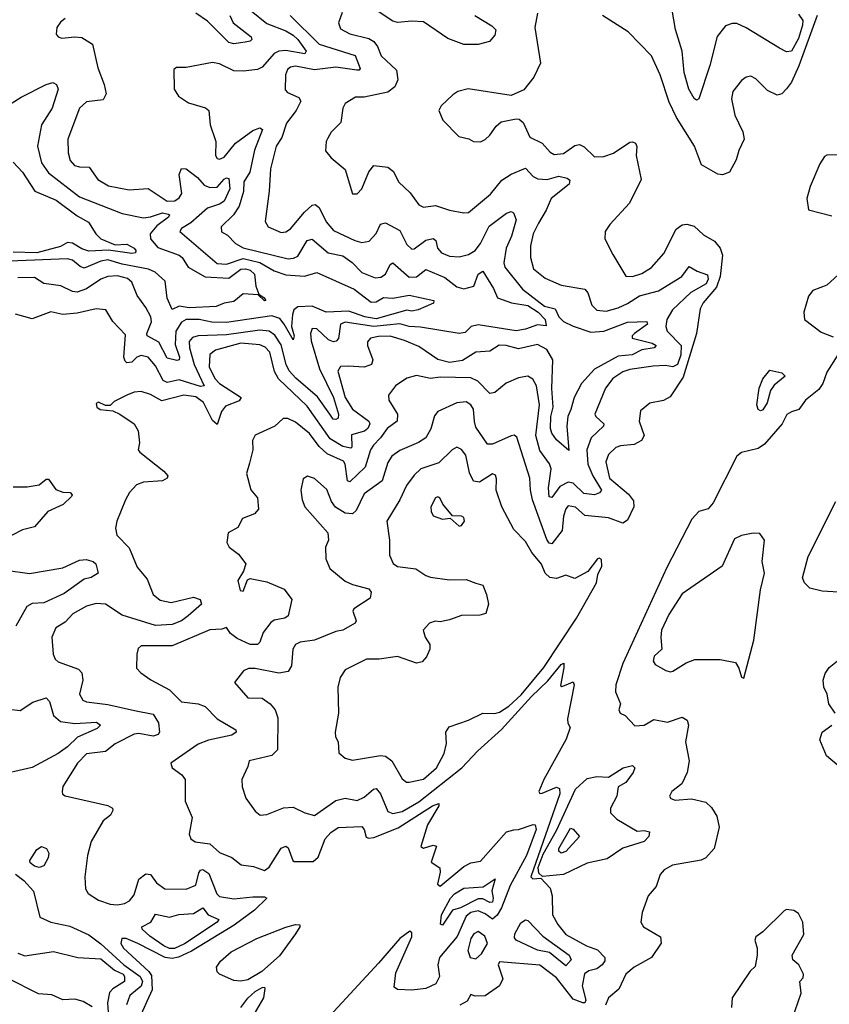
# Model space of a CAD drawing. Extents: x 1843161 to 1959474, y 907081 to 1016326.
# Tile 198 of 256: x 1854683 to 1858095, y 996578 to 1000728. Entities that reach past the tile are written whole.
import ezdxf

# ---------------------------------------------------------------- set-up
doc = ezdxf.new("R2010")
doc.units = 0

msp = doc.modelspace()

# ---------------------------------------------------------------- linework, layer by layer
at = {"layer": '0CON20XD'}
for points in [[(1857965, 1000751.1), (1857983, 1000725), (1857982.7, 1000705), (1857965, 1000649.2), (1857935, 1000595.5), (1857915, 1000592.2), (1857885, 1000607.3), (1857745, 1000693.8), (1857705, 1000711.2), (1857685, 1000712.5), (1857657.5, 1000702.5), (1857623, 1000657), (1857591.8, 1000535), (1857545.5, 1000394.5), (1857535, 1000388.8), (1857525, 1000396.2), (1857503.1, 1000435), (1857484, 1000505), (1857474.8, 1000595), (1857447.2, 1000687.2), (1857425, 1000818.6)], [(1856601.4, 1000745), (1856672.2, 1000702.2), (1856689.2, 1000685), (1856685, 1000663.3), (1856663.4, 1000636.6), (1856615, 1000623.2), (1856555, 1000622.8), (1856488, 1000648), (1856385, 1000718.5), (1856335, 1000722.2), (1856275.5, 1000715.5), (1856255, 1000721.1), (1856185, 1000768.5)], [(1854875, 1000732.9), (1854855, 1000718), (1854839.2, 1000695), (1854837.3, 1000667.3), (1854845, 1000656.2), (1854860, 1000650), (1854915.5, 1000655.5), (1854945, 1000652.2), (1854989.4, 1000625), (1855012.5, 1000525), (1855039.2, 1000455), (1855047.1, 1000415), (1855035, 1000390), (1854965, 1000381), (1854935, 1000355.5), (1854885.3, 1000225), (1854887.1, 1000167.1), (1854896.3, 1000135), (1854913.9, 1000113.9), (1854935, 1000107.1), (1854976.2, 1000106.2), (1855012.9, 1000055), (1855057.7, 1000027.7), (1855145, 1000010.6), (1855225, 1000016.5), (1855305, 999963), (1855337.1, 999965), (1855355, 999977.1), (1855366.8, 999995), (1855355.7, 1000075), (1855365, 1000101.2), (1855385, 1000099.1), (1855433.1, 1000063.1), (1855460.4, 1000030.4), (1855485, 1000020.3), (1855515, 1000021.9), (1855545, 1000055.3), (1855555, 1000061.8), (1855565, 1000058.6), (1855568.6, 1000015), (1855545, 999963.5), (1855525, 999950.2), (1855475, 999934.1), (1855405, 999871.8), (1855365, 999847.8), (1855357.5, 999835), (1855515, 999700.3), (1855555, 999697.6), (1855625, 999721.3), (1855694.8, 999704.8), (1855755, 999668.9), (1855805, 999653.2), (1855883.2, 999646.8), (1855935, 999662.5), (1856092.7, 999592.7), (1856165, 999538.1), (1856185, 999539.5), (1856216.8, 999556.8), (1856255.5, 999554.5), (1856325, 999567.4), (1856428, 999545), (1856427, 999533), (1856362.9, 999505), (1856335, 999500), (1856315, 999504.3), (1856185, 999467.6), (1856137.5, 999475), (1856069.5, 999499.5), (1855975, 999494.8), (1855915, 999520.1), (1855855, 999518.1), (1855838.2, 999505), (1855832.1, 999485), (1855828.6, 999435), (1855840, 999395), (1855835, 999378), (1855798.2, 999445), (1855778.8, 999468.8), (1855745, 999479.9), (1855555, 999451.4), (1855492.8, 999452.8), (1855440, 999465), (1855385, 999464.5), (1855365, 999453.3), (1855341.3, 999415), (1855338.9, 999358.9), (1855356.8, 999305), (1855355, 999294.6), (1855345, 999291.2), (1855305, 999301.2), (1855269.5, 999369.5), (1855220, 999395), (1855218.4, 999405), (1855238.1, 999455), (1855235.7, 999475), (1855215, 999515.6), (1855178.2, 999565), (1855155, 999622.2), (1855136.9, 999636.9), (1855095, 999648.9), (1855053.9, 999646.1), (1855025.5, 999634.5), (1854965, 999593.2), (1854925, 999579.3), (1854905, 999582.3), (1854855.8, 999605.8), (1854785.4, 999615.4), (1854745, 999641.9), (1854675, 999640.3)], [(1855823.4, 1000745), (1855945.3, 1000625), (1856097.5, 1000577.5), (1856117.6, 1000522.4), (1856114.2, 1000515.8), (1856104.4, 1000515.6), (1856015, 1000528.4), (1855925, 1000516.2), (1855845, 1000532.2), (1855825, 1000528.4), (1855811.9, 1000518.1), (1855803.1, 1000495), (1855802.1, 1000432.1), (1855811.2, 1000421.2), (1855859.5, 1000399.5), (1855868.5, 1000385), (1855848.6, 1000345), (1855808, 1000292), (1855788, 1000232), (1855763.4, 1000195), (1855739.6, 1000099.6), (1855734.7, 1000005.3), (1855717.3, 999877.3), (1855730.8, 999855), (1855785, 999830.9), (1855805, 999833.8), (1855825, 999846.8), (1855882.8, 999917.2), (1855915, 999945.9), (1855928.8, 999948.8), (1855945, 999936.5), (1855975, 999875.4), (1856005, 999840), (1856095, 999796.6), (1856125, 999789.3), (1856155.3, 999794.7), (1856185, 999826.7), (1856203.6, 999866.4), (1856225, 999871.8), (1856285, 999840), (1856315, 999780), (1856335, 999761.2), (1856345, 999761.5), (1856395, 999798.1), (1856425, 999806), (1856437.4, 999797.4), (1856443.4, 999765), (1856460.9, 999745), (1856495, 999731.2), (1856535, 999728.1), (1856575, 999737.6), (1856602.5, 999755), (1856625, 999784.6), (1856661.7, 999858.3), (1856735, 999912.3), (1856755, 999920), (1856764.5, 999914.5), (1856775.7, 999884.3), (1856755.5, 999815), (1856732.7, 999765), (1856722.7, 999702.7), (1856727.2, 999685), (1856802.6, 999592.6), (1856895, 999521.1), (1856939.2, 999509.2), (1856955.8, 999475), (1856975, 999455.8), (1857015, 999435.8), (1857090.5, 999410.5), (1857145, 999415.5), (1857245, 999453.3), (1857325.8, 999455.8), (1857328.5, 999445), (1857274.4, 999405), (1857264.4, 999395), (1857264, 999385), (1857348, 999365), (1857366, 999355), (1857356.7, 999345), (1857305, 999336.4), (1857264.3, 999315.7), (1857205, 999309.6), (1857105.6, 999255), (1857051.2, 999195), (1857020, 999135), (1857005.3, 999085.3), (1856993.7, 999055), (1856988.2, 999015), (1856997.5, 998912.5), (1856945, 998956.6), (1856925.6, 998985), (1856920.1, 999005), (1856921.7, 999055), (1856931.5, 999095), (1856926.3, 999173.7), (1856930, 999295), (1856905, 999337.5), (1856865, 999359.3), (1856785, 999341.2), (1856733.3, 999355), (1856704, 999356), (1856665, 999331.2), (1856605, 999327.2), (1856548.8, 999291.2), (1856495, 999282.9), (1856445, 999295.6), (1856365, 999350.7), (1856305, 999376.3), (1856245, 999393.7), (1856195, 999392.1), (1856161.9, 999385), (1856149.2, 999370.8), (1856148.5, 999355), (1856170.9, 999295), (1856165.3, 999274.7), (1856135, 999263.8), (1856068.2, 999268.2), (1856035, 999266.2), (1856023.8, 999246.2), (1856055, 999135.5), (1856085, 999086.4), (1856155, 999036.4), (1856158.7, 999025), (1856150.9, 999005), (1856136.8, 998993.2), (1856081.6, 998978.4), (1856083.4, 998926.6), (1856078.5, 998921.5), (1856045, 998929), (1855991, 998961), (1855895, 999099.7), (1855773.9, 999213.9), (1855756.4, 999245), (1855736.9, 999326.9), (1855717.6, 999347.6), (1855695, 999357.5), (1855614.4, 999364.4), (1855508.9, 999335), (1855485, 999317.3), (1855481.9, 999265), (1855504.8, 999215), (1855525.3, 999195), (1855616, 999135), (1855608, 999122), (1855550.5, 999099.5), (1855534, 999076), (1855515, 999022.2), (1855495, 999039.2), (1855458.3, 999115), (1855425, 999138.5), (1855375, 999146.1), (1855281.5, 999121.5), (1855235, 999147.8), (1855195, 999161.5), (1855165, 999158.1), (1855134.5, 999145.5), (1855081.7, 999118.3), (1855065, 999102.5), (1855045, 999102.5), (1855015.9, 999115.9), (1855005, 999110), (1855007.5, 999095), (1855022.5, 999085), (1855075, 999078.8), (1855105.5, 999065.5), (1855165.8, 999025), (1855181.9, 998995), (1855187.5, 998945), (1855182.9, 998915), (1855188.9, 998905), (1855290.8, 998825), (1855308, 998805), (1855304, 998795), (1855285, 998784.6), (1855205, 998778.9), (1855175, 998767.5), (1855145.6, 998735), (1855128.9, 998705), (1855091.9, 998615), (1855086.9, 998585), (1855092.5, 998555), (1855145, 998501.9), (1855178.8, 998421.2)], [(1856041.7, 1000758.3), (1856026.2, 1000715), (1856035, 1000690), (1856075, 1000668.6), (1856155, 1000648.2), (1856175.4, 1000635.4), (1856191.5, 1000615), (1856207.1, 1000575), (1856271.1, 1000515), (1856276.5, 1000475), (1856263.5, 1000445), (1856235, 1000422.3), (1856135, 1000401.2), (1856098.1, 1000401.9), (1856055, 1000374.2), (1856045.6, 1000355), (1856035.9, 1000294.1), (1855996.2, 1000253.8), (1855981.5, 1000228.5), (1855974.2, 1000215), (1855972, 1000175), (1855995.7, 1000145), (1856055, 1000096.7), (1856085, 999994), (1856105, 999994.4), (1856124.4, 1000015), (1856153.8, 1000086.2), (1856175, 1000113.3), (1856235, 1000105.7), (1856258.3, 1000088.3), (1856279.2, 1000045), (1856328.7, 999998.7), (1856365, 999947.5), (1856385, 999937.1), (1856435, 999944.6), (1856494.2, 999925.8), (1856555, 999913.3), (1856575, 999915.6), (1856667.5, 999992.5), (1856715, 1000051.1), (1856755, 1000076.9), (1856815, 1000101.6), (1856847.4, 1000067.4), (1856866.9, 1000056.9), (1856906.2, 1000053.8), (1856955, 1000067.9), (1856990, 1000060), (1857001.7, 1000051.7), (1856998.5, 1000035), (1856922.5, 999975), (1856902.1, 999925), (1856869.6, 999870.4), (1856846.7, 999825), (1856836.2, 999775), (1856835.4, 999725), (1856848.1, 999678.1), (1856898.1, 999638.1), (1856965, 999609.1), (1857065, 999592), (1857077, 999577), (1857094.2, 999524.2), (1857115, 999503.9), (1857155, 999500), (1857205, 999513.9), (1857245, 999531.1), (1857295, 999563.5), (1857375, 999585.7), (1857473.8, 999645), (1857505, 999688.1), (1857537.9, 999667.9), (1857582, 999652), (1857584.8, 999635), (1857575.7, 999614.3), (1857511.7, 999578.3), (1857434.5, 999505), (1857410.6, 999465), (1857406.1, 999435), (1857411.9, 999415), (1857470.7, 999355), (1857469.6, 999315), (1857455, 999275.3), (1857435, 999264.3), (1857405, 999269.8), (1857352.1, 999267.9), (1857255, 999254), (1857225, 999243.5), (1857182.5, 999215), (1857152, 999175), (1857107.3, 999065), (1857110.5, 999055), (1857144.5, 999025), (1857143.6, 999015), (1857091.6, 998965), (1857073.8, 998915), (1857077.3, 998855), (1857098, 998805), (1857134.3, 998745), (1857126.7, 998733.3), (1857105, 998726), (1857060.9, 998730.9), (1857015, 998774.1), (1856995, 998779.1), (1856960, 998760), (1856925, 998714.6), (1856915, 998717.5), (1856911, 998755), (1856922.4, 998835), (1856915.6, 998855.6), (1856875, 998912.7), (1856858.9, 998975), (1856873.2, 999105), (1856861.2, 999185), (1856845, 999213.5), (1856825, 999225.4), (1856785, 999218.5), (1856733.4, 999196.6), (1856685, 999156.9), (1856665, 999152.2), (1856614, 999204), (1856585, 999218.9), (1856455, 999221.8), (1856415, 999215.4), (1856355, 999227.9), (1856315, 999216.5), (1856266.9, 999185), (1856237.1, 999145), (1856239.4, 999125), (1856274.7, 999065), (1856274.1, 999035.9), (1856231.8, 999005), (1856204.3, 998965), (1856174.3, 998935), (1856162, 998915), (1856138.4, 998841.6), (1856075, 998779.6), (1856064.5, 998784.5), (1856054.8, 998854.8), (1856047.1, 998867.1), (1855978.9, 998898.9), (1855945, 998929.4), (1855905, 998984.3), (1855845, 999031.3), (1855813.1, 999046.9), (1855793.5, 999046.5), (1855758.8, 999015), (1855675, 998976.2), (1855664.2, 998955), (1855665.8, 998915), (1855651.3, 998858.7), (1855638.6, 998815), (1855657, 998747), (1855685, 998712.5), (1855689.2, 998665), (1855672, 998645), (1855622, 998625), (1855602.7, 998587.3), (1855562, 998565), (1855556.2, 998525), (1855566.2, 998505), (1855605.4, 998475.4), (1855636.2, 998435), (1855625.8, 998404.2), (1855602.5, 998365), (1855612, 998322), (1855625, 998319.6), (1855642.9, 998367.1), (1855655, 998373.5), (1855725, 998358.6), (1855797.8, 998327.8), (1855830.6, 998285), (1855814.4, 998215), (1855800.8, 998205), (1855755, 998196.7), (1855742.1, 998187.9), (1855708.6, 998145), (1855695.2, 998104.8), (1855685, 998094.4), (1855655, 998095.3), (1855599.7, 998119.7), (1855571.7, 998141.7), (1855555, 998166.9), (1855535, 998158.7), (1855485, 998155.9), (1855325, 998089.2), (1855195, 998089.2), (1855181.7, 998078.3), (1855176.1, 998053.9), (1855176, 997995), (1855194.3, 997975), (1855235.3, 997945.3), (1855315, 997903.8), (1855365, 997852.5), (1855435, 997845.2), (1855465, 997833.9), (1855515, 997781.1), (1855594.2, 997735), (1855595.8, 997725), (1855577.7, 997712.3), (1855478.2, 997691.8), (1855435.8, 997675), (1855320, 997595), (1855326.2, 997575), (1855365.8, 997545), (1855380, 997525), (1855380.8, 997435), (1855410.6, 997365), (1855397.5, 997295), (1855403.8, 997275), (1855423.2, 997263.2), (1855485, 997254.6), (1855525, 997218.2), (1855577.3, 997197.3), (1855616.2, 997166.2), (1855668.8, 997158.8), (1855715, 997142.2), (1855735, 997155.8), (1855785, 997236.6), (1855805, 997244.6), (1855815, 997237.3), (1855833.6, 997185), (1855840.2, 997180.2), (1855920, 997180), (1855941.3, 997198.7), (1855970, 997275), (1855995, 997302.6), (1856025, 997323.4), (1856125, 997328.2), (1856134.5, 997315), (1856142.8, 997282.8), (1856155, 997278.2), (1856175, 997281.9), (1856278.2, 997321.8), (1856423.3, 997415), (1856450, 997425), (1856450, 997415), (1856401.2, 997335), (1856373.3, 997243.3), (1856385, 997236.7), (1856425, 997249.2), (1856440, 997245), (1856417, 997177), (1856453.9, 997153.9), (1856455.7, 997135), (1856444, 997084), (1856455, 997076.7), (1856555, 997159.6), (1856585, 997174.2), (1856625, 997182.2), (1856734.7, 997305), (1856765, 997314.1)], [(1855658.8, 1000765), (1855725, 1000711.7), (1855805, 1000681), (1855835, 1000662.8), (1855855.6, 1000645), (1855889.7, 1000595), (1855885, 1000583.5), (1855805, 1000598.6), (1855775, 1000595.4), (1855755, 1000585.6), (1855705, 1000527.2), (1855685, 1000518.3), (1855625, 1000510.3), (1855585, 1000512.5), (1855525, 1000542.1), (1855495, 1000547.8), (1855385, 1000525.7), (1855344.2, 1000525.8), (1855332, 1000518), (1855334, 1000435), (1855352, 1000405), (1855395, 1000377.5), (1855466.6, 1000356.6), (1855480.8, 1000345), (1855485.6, 1000285), (1855509.2, 1000215), (1855508.6, 1000155), (1855515, 1000142.5), (1855525, 1000139.4), (1855545, 1000148.2), (1855592, 1000208), (1855665, 1000260.8), (1855695, 1000271.5), (1855706.7, 1000265), (1855672.3, 1000177.7), (1855653.5, 1000085), (1855627.6, 1000045), (1855626.7, 1000003.3), (1855608, 999942), (1855584.1, 999905.9), (1855531.5, 999855), (1855533.4, 999833.4), (1855559.3, 999819.3), (1855592.5, 999785), (1855625, 999766.5), (1855815, 999720.4), (1855837.6, 999722.4), (1855855, 999731.3), (1855895, 999797.3), (1855915, 999802.7), (1855982.9, 999745), (1856045, 999733.3), (1856084.7, 999705), (1856125, 999662.2), (1856180.6, 999640.6), (1856205, 999643.2), (1856224.6, 999655), (1856245, 999695.7), (1856255, 999703.1), (1856325, 999642.8), (1856355, 999643.7), (1856395, 999675.4), (1856475, 999640.9), (1856525, 999601.8), (1856555, 999594), (1856596.4, 999605), (1856614.8, 999655), (1856635, 999667.9), (1856680.3, 999595), (1856697.1, 999555), (1856755.7, 999535), (1856825, 999523.9), (1856867.6, 999495)], [(1855568.9, 1000745), (1855582.4, 1000715), (1855657.9, 1000655), (1855661.1, 1000645), (1855655, 1000637.1), (1855633.4, 1000633.4), (1855585, 1000626.6), (1855565, 1000631.8), (1855475, 1000721.7), (1855425, 1000755.3)], [(1856864.6, 1000755), (1856854.1, 1000695), (1856877.8, 1000545), (1856850.5, 1000485), (1856808.1, 1000431.9), (1856755, 1000407.8), (1856573.4, 1000436.6), (1856530, 1000425), (1856508.7, 1000411.3), (1856458.8, 1000365), (1856450, 1000345), (1856466, 1000305), (1856533.3, 1000235), (1856575.6, 1000225.6), (1856595, 1000214), (1856625, 1000212.5), (1856645, 1000222.9), (1856665, 1000240.8), (1856690.5, 1000279.5), (1856712.3, 1000297.7), (1856775, 1000310), (1856788, 1000308), (1856804.6, 1000294.6), (1856833.1, 1000233.1), (1856885, 1000207.9), (1856919.2, 1000169.2), (1856935, 1000160), (1856975, 1000163.8), (1857022.7, 1000197.3), (1857041.6, 1000201.6), (1857061.7, 1000191.7), (1857105, 1000150.5), (1857145, 1000151.1), (1857185.7, 1000165), (1857255, 1000211.2), (1857265, 1000213.8), (1857277.7, 1000207.7), (1857283.9, 1000193.9), (1857280.8, 1000155), (1857301.9, 1000055), (1857253.3, 999955), (1857169.5, 999865), (1857150.6, 999835), (1857148.9, 999805), (1857182.3, 999737.7), (1857237.6, 999647.6), (1857265, 999645.4), (1857305, 999658.2), (1857345, 999682.9), (1857397, 999743), (1857449.6, 999845), (1857475, 999864), (1857495, 999866.5), (1857525, 999858), (1857565, 999820.8), (1857610.5, 999795), (1857634.7, 999764.7), (1857644.8, 999734.8), (1857635.6, 999645), (1857619.6, 999600.4), (1857562.8, 999535), (1857550.1, 999509.9), (1857535.1, 999405), (1857478.8, 999221.2), (1857425, 999138.5), (1857396.6, 999123.4), (1857338.2, 999111.8), (1857300, 999080), (1857294.4, 999035.6), (1857314.5, 998975), (1857303.1, 998955), (1857272.6, 998937.4), (1857215, 998932), (1857195, 998924.6), (1857164, 998896), (1857152.6, 998865), (1857168.3, 998795), (1857248.9, 998728.9), (1857269.9, 998699.9), (1857271.6, 998675), (1857245, 998618.4), (1857225, 998606.7), (1857165, 998628.9), (1857065, 998638.8), (1857025, 998672.8), (1856995, 998678.8), (1856984.1, 998665.9), (1856975, 998635.8), (1856969.7, 998575), (1856925, 998519.5), (1856915, 998521.5), (1856905, 998536.9), (1856844.4, 998705), (1856835.2, 998745), (1856833.5, 998795), (1856778, 998968), (1856766.4, 998976.4), (1856755, 998974.5), (1856675, 998938.7), (1856655, 998939.1), (1856605, 999010), (1856599.1, 999035), (1856595, 999086.9), (1856584.8, 999104.8), (1856565, 999116.8), (1856525, 999112.7), (1856445, 999076.7), (1856431.2, 999058.8), (1856416.3, 999003.7), (1856394.3, 998965.7), (1856364.3, 998945.7), (1856285, 998912.4), (1856251.4, 998888.6), (1856235, 998861.5), (1856210, 998785), (1856135, 998729.1), (1856101, 998659), (1856085, 998645.3), (1856055, 998647.5), (1856013.4, 998673.4), (1855996.7, 998696.7), (1855977.9, 998747.9), (1855925, 998794.3), (1855896.1, 998803.9), (1855877.7, 998792.3), (1855868.1, 998745), (1855873.1, 998705), (1855884.4, 998675), (1855981.9, 998565), (1855984.2, 998535), (1855971.9, 998505), (1855973.9, 998456.1), (1855990, 998415), (1856055, 998361.8), (1856085, 998347.7), (1856155, 998329.4), (1856164.4, 998315), (1856160, 998290), (1856090.6, 998245), (1856086.9, 998235), (1856101.4, 998195), (1856097.5, 998185), (1856045.3, 998154.7), (1856015, 998149.7), (1855925, 998112.8), (1855865.4, 998104.6), (1855845.8, 998095), (1855834.6, 998075), (1855828.5, 998005), (1855815, 997981.4), (1855775, 997973.3), (1855675, 997993.3), (1855646.8, 997993.2), (1855625.8, 997984.2), (1855588.8, 997935), (1855645, 997870), (1855705, 997868.5), (1855738.1, 997845), (1855759.9, 997819.9), (1855770.4, 997785), (1855769.3, 997650.7), (1855745, 997627.5), (1855650, 997605), (1855645, 997580), (1855619.5, 997525), (1855621.2, 997495), (1855636.7, 997446.7), (1855675, 997392), (1855695.9, 997375.9), (1855725, 997378.6), (1855795, 997406.5), (1855835, 997409.4), (1855885, 997385.6), (1855925, 997374.5), (1856015, 997437.5), (1856055, 997446.5), (1856105, 997437.7), (1856135, 997451.4), (1856174.5, 997485.5), (1856185, 997487.6), (1856203.9, 997465), (1856235, 997390.5), (1856255, 997381.8), (1856295, 997391), (1856365, 997431.1), (1856546.4, 997575), (1856613.6, 997646.4), (1856714.1, 997735.9), (1856839.6, 997875), (1856908.4, 997941.6), (1856965, 998010), (1856976.1, 998016.1), (1856975.9, 997995.9), (1856962, 997922), (1856967.5, 997917.5), (1856986.7, 997925), (1857015, 997936.7), (1857020, 997925), (1856991.7, 997781.7), (1856993, 997763), (1857002.5, 997745), (1856985.4, 997695), (1856891.6, 997525), (1856871.1, 997475), (1856875, 997466.2), (1856885, 997467.8), (1856945, 997493.5), (1856957.5, 997487.5), (1856959.4, 997465), (1856837.5, 997115), (1856845, 997107.5), (1856879.7, 997109.7), (1856918.1, 997068.1), (1856926.6, 997035), (1856928.5, 996955), (1856950.4, 996915), (1856985, 996872.1), (1857071.4, 996825), (1857118.5, 996808.5), (1857148.5, 996775), (1857149.1, 996760.9), (1857137.5, 996745), (1857115, 996728.2), (1857081.1, 996718.9), (1857063.9, 996706.1), (1857053.7, 996656.3), (1857069.3, 996595), (1857065.2, 996584.8), (1857055.7, 996584.3), (1857015, 996599.8), (1856945, 996690), (1856875, 996743.8), (1856705, 996757.5), (1856700, 996745), (1856718.6, 996685), (1856705, 996656.2), (1856645, 996614), (1856602.5, 996612.5), (1856585, 996620), (1856568.3, 996591.7), (1856537.5, 996575)], [(1858043.2, 1000745), (1857967, 1000533), (1857935.1, 1000464.9), (1857915, 1000435.9), (1857895, 1000415.5), (1857875, 1000409.4), (1857835, 1000429.4), (1857785, 1000478), (1857765, 1000489.2), (1857745, 1000485.6), (1857725, 1000471.4), (1857687.8, 1000425), (1857683.5, 1000395), (1857697.3, 1000325), (1857731.3, 1000255), (1857736.2, 1000225), (1857713.3, 1000176.7), (1857703.1, 1000136.9), (1857675, 1000085.7), (1857645.4, 1000074.6), (1857625, 1000076.7), (1857556.6, 1000116.6), (1857526.5, 1000195), (1857451.1, 1000315), (1857419.8, 1000379.8), (1857381.8, 1000495), (1857345.8, 1000575), (1857247, 1000677), (1857139.4, 1000745)], [(1854625, 1000360.7), (1854689, 1000401), (1854795, 1000455.3), (1854823.2, 1000463.2), (1854838.6, 1000455), (1854845.5, 1000435), (1854820.3, 1000355), (1854774.7, 1000285), (1854758.1, 1000195), (1854775.7, 1000125), (1854805, 1000082.8), (1854935, 999980.9), (1855115, 999911.3), (1855205, 999893.5), (1855235, 999896.5), (1855284.4, 999914.4), (1855308.3, 999908.3), (1855313.8, 999905), (1855310, 999895), (1855260.6, 999859.4), (1855232.4, 999825), (1855234.4, 999805), (1855265, 999767.7), (1855355.4, 999735), (1855368.4, 999725), (1855393.6, 999685), (1855465, 999643.5), (1855565, 999638.6), (1855615, 999676.1), (1855635, 999678), (1855655, 999671.6), (1855673.2, 999655), (1855677.8, 999605), (1855690.7, 999570.7), (1855713.3, 999555), (1855720, 999545), (1855715, 999542.9), (1855688.3, 999568.3), (1855625, 999572.9), (1855585, 999540), (1855545, 999533.1), (1855510.6, 999519.4), (1855396.9, 999513.1), (1855355, 999520.7), (1855325, 999505.8), (1855304.6, 999554.6), (1855295.7, 999625.7), (1855253.9, 999663.9), (1855226.3, 999676.3), (1855115, 999696.9), (1855055, 999715.8), (1855025, 999710.1), (1854955, 999680.4), (1854937.4, 999687.4), (1854905, 999714.3), (1854885, 999720.6), (1854640.5, 999710.5)], [(1858205, 1000158.6), (1858085, 1000157.3), (1858075, 1000151.5), (1858055, 1000120), (1858014.9, 1000025.1), (1858000.2, 999975), (1858006.8, 999926.8), (1858105, 999900.6)], [(1854655, 1000127.5), (1854694.7, 1000084.7), (1854747.1, 1000005), (1854836.7, 999966.7), (1854925, 999901.1), (1854972.5, 999875), (1855004.4, 999825), (1855025, 999804.6), (1855085, 999779.7), (1855135, 999781.2), (1855165, 999765.2), (1855172.5, 999755), (1855170.8, 999745), (1855155, 999742.6), (1855056.8, 999756.8), (1854975, 999752.5), (1854945, 999761.6), (1854905, 999785.4), (1854885, 999789.1), (1854855, 999771.6), (1854755, 999745.1), (1854655, 999748.6)], [(1858178.8, 999695), (1858085, 999609.2), (1858025, 999586.5), (1858006.7, 999563.3), (1857987, 999495), (1857990, 999465), (1858060.7, 999410.7), (1858110.6, 999390.6)], [(1856867.6, 999495), (1856897.3, 999465), (1856901.7, 999438.3), (1856865, 999441.7), (1856815, 999423), (1856775, 999416.7), (1856615, 999442.1), (1856585.4, 999435), (1856560.4, 999409.6), (1856535, 999404.8), (1856371.9, 999431.9), (1856325, 999434.3), (1856285, 999446), (1856175, 999434.9), (1856055, 999453.6), (1856034.7, 999445), (1856026.1, 999383.9), (1856017.4, 999372.6), (1856005, 999370), (1855985, 999378.9), (1855935, 999425.4), (1855915, 999426.4), (1855908.1, 999405), (1855911, 999375), (1855946.1, 999256.1), (1856005.3, 999135.3), (1856026.1, 999065), (1856025, 999048.9), (1856015, 999042.2), (1856003.9, 999043.9), (1855990.8, 999065), (1855937.9, 999137.9), (1855846.7, 999216.7), (1855818.3, 999248.3), (1855805.4, 999275), (1855785, 999358.1), (1855757.8, 999397.8), (1855735.1, 999415.1), (1855695, 999420), (1855555, 999400.1), (1855435, 999395.2), (1855411.1, 999388.9), (1855397.8, 999372.2), (1855398.4, 999345), (1855417.8, 999275), (1855460.7, 999185), (1855445, 999181.3), (1855355, 999210), (1855305, 999198.3), (1855287.4, 999207.4), (1855255, 999268.7), (1855225, 999305.3), (1855195, 999312.8), (1855176.2, 999305), (1855155, 999284.8), (1855135, 999282.4), (1855128.1, 999288.1), (1855122.5, 999305), (1855129.1, 999399.1), (1855075.4, 999455.4), (1855045.8, 999505), (1855005, 999509.2), (1854925, 999491), (1854865, 999485.9), (1854815, 999496.6), (1854735, 999466.8), (1854665, 999487.3)], [(1858130.5, 999315), (1858085, 999242), (1858067.7, 999195), (1858051.1, 999168.9), (1857994.4, 999125), (1857966, 999085), (1857935, 999075.6), (1857915.9, 999064.1), (1857896.2, 999025), (1857821.7, 998938.3), (1857795, 998920.8), (1857725, 998904.2), (1857705, 998888.1), (1857605, 998691.2), (1857585, 998667.1), (1857544.5, 998655.5), (1857515, 998623.1), (1857410.9, 998419.1), (1857224.4, 998015), (1857194.7, 997924.7), (1857194.5, 997894.5), (1857215.4, 997845), (1857208.6, 997818.6), (1857214, 997805), (1857235, 997796), (1857275, 997752.2), (1857314.7, 997754.7), (1857355, 997779.2), (1857412.5, 997767.5), (1857475, 997788.2), (1857495.4, 997775.4), (1857501.2, 997755), (1857489.5, 997685), (1857504.5, 997605), (1857495.4, 997554.6), (1857473.1, 997506.9), (1857431.2, 997475), (1857422, 997455), (1857426.7, 997445), (1857445, 997439.2), (1857514.2, 997444.2), (1857575, 997430), (1857598.3, 997408.3), (1857621.5, 997371.5), (1857630.5, 997325), (1857609.2, 997235), (1857575, 997195.4), (1857555, 997185.4), (1857434.8, 997165.2), (1857399.4, 997145), (1857382.2, 997125), (1857365.7, 997075), (1857331.4, 997035), (1857305.8, 996965), (1857301.2, 996925), (1857312.5, 996905), (1857383.1, 996863.1), (1857385.8, 996835.8), (1857345, 996775.2), (1857273.3, 996735), (1857238.2, 996705), (1857207.9, 996642.1), (1857164.6, 996605), (1857152.4, 996575)], [(1857805, 999079.2), (1857795.6, 999085), (1857790, 999105), (1857799.7, 999175), (1857815, 999213.9), (1857845, 999251.5), (1857895, 999240), (1857908.5, 999225), (1857862.5, 999187.5), (1857846.5, 999165), (1857833.6, 999113.6), (1857815, 999083.2), (1857805, 999079.2)], [(1856325, 997514.5), (1856385, 997527.5), (1856439.6, 997575), (1856471.5, 997635), (1856482.1, 997677.9), (1856479.2, 997725), (1856492.7, 997747.3), (1856575, 997776.4), (1856635, 997805.6), (1856685, 997803.6), (1856705, 997810), (1856745, 997834.8), (1856796.9, 997883.1), (1856892, 997998), (1857029.3, 998205), (1857114.4, 998355), (1857119.7, 998390.3), (1857135.7, 998425), (1857135, 998453.3), (1857125, 998458.6), (1857118.8, 998455), (1857077.8, 998402.2), (1857022.9, 998372.9), (1856985, 998387.5), (1856945, 998372.7), (1856917.2, 998377.2), (1856897.8, 998395), (1856882.8, 998432.8), (1856842, 998482), (1856815, 998528.6), (1856765, 998580), (1856714.3, 998674.3), (1856691.2, 998745), (1856693.1, 998793.1), (1856688.3, 998808.3), (1856675, 998813.5), (1856620.8, 998779.2), (1856595, 998783.5), (1856578.6, 998818.6), (1856563, 998893), (1856545, 998916.2), (1856525, 998926.2), (1856505, 998914.6), (1856449.1, 998860.9), (1856373.1, 998835), (1856345, 998808.7), (1856313.3, 998765), (1856285.3, 998705), (1856230.4, 998615), (1856241.5, 998535), (1856241.1, 998471.1), (1856256.4, 998436.4), (1856275, 998422.7), (1856352.9, 998412.9), (1856394, 998385), (1856415, 998377.9), (1856495, 998366.8), (1856565, 998368.9), (1856605, 998353.3), (1856634.3, 998344.3), (1856650.8, 998305), (1856659.2, 998265), (1856648, 998225), (1856622.2, 998217.8), (1856545, 998216.7), (1856495, 998198.6), (1856455, 998190.8), (1856433.6, 998193.6), (1856410, 998185), (1856383.3, 998155), (1856391.4, 998125), (1856411.4, 998095), (1856412.2, 998075), (1856397.4, 998042.6), (1856379.1, 998020.9), (1856355, 998015.5), (1856275, 998044.6), (1856197.4, 998032.6), (1856145, 998033.3), (1856055, 997988), (1856034.3, 997955), (1856024.2, 997914.2), (1856027.1, 997805), (1856013.1, 997725), (1856014.3, 997705), (1856025.8, 997685), (1856027.8, 997637.8), (1856055.4, 997615.4), (1856085, 997606.7), (1856203.7, 997626.3), (1856225, 997624.7), (1856250.8, 997605), (1856295, 997528.1), (1856313.8, 997515), (1856325, 997514.5)], [(1854655, 998758.7), (1854715, 998758.7), (1854765, 998768.2), (1854795, 998791.4), (1854805, 998792), (1854835, 998748.5), (1854865, 998736.1), (1854896.2, 998735), (1854904.4, 998725), (1854902, 998718), (1854865.7, 998684.3), (1854802.2, 998655), (1854745, 998591.2), (1854695, 998578.6), (1854607.6, 998532.4)], [(1856535, 998593.8), (1856545, 998596.7), (1856558, 998615), (1856555, 998630), (1856545, 998635.6), (1856507, 998637), (1856465.8, 998685.8), (1856453, 998713), (1856445, 998717.5), (1856435, 998712.5), (1856416, 998675), (1856416.7, 998655), (1856425, 998637.5), (1856465, 998622.5), (1856497, 998627), (1856535, 998593.8)], [(1858134.3, 998315.7), (1858065, 998318.9), (1858012.5, 998332.5), (1857990, 998355), (1857982.3, 998375), (1858005.4, 998465), (1858122.1, 998697.9)], [(1857735, 997952.5), (1857776.5, 998113.5), (1857804.4, 998325), (1857821.9, 998395), (1857812.5, 998445), (1857822.5, 998535), (1857802.3, 998562.3), (1857774, 998564), (1857725, 998553.6), (1857695, 998540), (1857644.2, 998425), (1857475, 998307.8), (1857419.2, 998220.8), (1857388.4, 998155), (1857384.8, 998124.8), (1857389.6, 998075), (1857356.7, 998045), (1857352.1, 998025), (1857360.9, 998010.9), (1857405.5, 997985.5), (1857425, 997979.2), (1857435, 997982.5), (1857492.3, 998017.7), (1857528.8, 998031.2), (1857635, 998031.4), (1857699.2, 998019.2), (1857713.8, 997995), (1857725, 997957.5), (1857735, 997952.5)], [(1854625, 998408.5), (1854725, 998394.4), (1854865, 998418.1), (1854935, 998450), (1854962.6, 998452.6), (1854993.3, 998445), (1855004, 998435), (1855013.8, 998395), (1854985, 998376.5), (1854955, 998370.5), (1854870.6, 998309.4), (1854785, 998270.4), (1854735, 998267.1), (1854713.2, 998255), (1854667.4, 998172.6)], [(1855178.8, 998421.2), (1855220.6, 998370.6), (1855246.2, 998305), (1855275, 998281.3), (1855321.9, 998271.9), (1855415, 998294.4), (1855443.3, 998285), (1855448.8, 998265), (1855392.5, 998215), (1855365, 998194.2), (1855325, 998178.6), (1855255, 998175.2), (1855115, 998218.4), (1855045, 998264.1), (1855005, 998268.1), (1854965, 998256.7), (1854906.5, 998223.5), (1854875, 998189.1), (1854835.4, 998164.6), (1854819.1, 998125), (1854824.2, 998054.2), (1854832.7, 998032.7), (1854845, 998022), (1854930.5, 997990.5), (1854944.6, 997974.6), (1854949.1, 997945), (1854934.5, 997885), (1854949.8, 997859.8), (1854965, 997852.5), (1855055, 997842.2), (1855166.8, 997816.8), (1855245, 997800.6), (1855267.5, 997765), (1855272.5, 997725), (1855266, 997715), (1855245, 997708.9), (1855185, 997719.7), (1855165, 997716.4), (1855085, 997676.7), (1855045, 997643.1), (1854965, 997634.1), (1854926.7, 997595), (1854865, 997496.7), (1854862, 997475), (1854864.2, 997464.2), (1854875, 997457.5), (1855055, 997416.5), (1855074, 997405), (1855076, 997395), (1855066, 997375), (1855035, 997351.1), (1854984.6, 997265), (1854968.8, 997205), (1854957.9, 997115), (1854960, 997065), (1854971.9, 997045), (1855015, 997017.5), (1855065, 997000.4), (1855095, 996997.5), (1855125, 997003.1), (1855145.6, 997015), (1855165, 997039.4), (1855185, 997105.6), (1855215, 997128.2), (1855234, 997125), (1855260.1, 997090.1), (1855295, 997065.5), (1855385, 997063.8), (1855425, 997080), (1855438.1, 997131.9), (1855445, 997143.8), (1855455, 997145.7), (1855480.2, 997130.2), (1855513.8, 997043.8), (1855525, 997032.5), (1855585, 997022.7), (1855665, 997031.5), (1855715, 997030.5), (1855724.2, 997025), (1855672.2, 996975), (1855587.6, 996912.4), (1855407.4, 996802.6), (1855352.6, 996777.4), (1855325, 996771.5), (1855296, 996776), (1855180.6, 996835), (1855132.5, 996855), (1855114.2, 996855.8), (1855110, 996835), (1855120.5, 996815), (1855226.9, 996716.9), (1855239.1, 996699.1), (1855241, 996639), (1855219.5, 996590.5), (1855154.5, 996445)], [(1858119.6, 997805), (1858092.4, 997845), (1858085.9, 997885), (1858071.6, 997915), (1858068.8, 997945), (1858076.9, 997973.1), (1858095, 997997.5), (1858143.6, 998036.4)], [(1854545, 997833.8), (1854685, 997816.7), (1854739, 997851), (1854795, 997869.4), (1854808.9, 997855), (1854825.5, 997795.5), (1854855, 997769.8), (1854915, 997761.2), (1855006.7, 997766.7), (1855023.6, 997755), (1855009.4, 997740.6), (1854926.4, 997703.6), (1854885, 997663), (1854845, 997635.3), (1854735, 997576.4), (1854575, 997539.5)], [(1858155, 997564.5), (1858082.5, 997625), (1858055, 997692.5), (1858064.4, 997725), (1858105.6, 997755)], [(1856887, 997117), (1856870.6, 997130.6), (1856868.2, 997155), (1856889.2, 997210.8), (1856945, 997310.5), (1857025.1, 997484.9), (1857075, 997529.7), (1857115, 997538.2), (1857165, 997536), (1857225.8, 997575), (1857266.2, 997585), (1857275.4, 997575), (1857268.5, 997555), (1857236.9, 997513.1), (1857205.5, 997494.5), (1857199.2, 997455), (1857172.8, 997405), (1857173.1, 997385), (1857199.2, 997359.2), (1857285, 997307.3), (1857315, 997310.5), (1857336.7, 997305), (1857334.2, 997285), (1857315, 997264.4), (1857225, 997236.7), (1857158.5, 997191.5), (1857075, 997173.3), (1856975, 997124.7), (1856887, 997117)], [(1856765, 997314.1), (1856785, 997314.7), (1856846.4, 997336.4), (1856856.1, 997335), (1856859, 997315), (1856819.4, 997205), (1856750.7, 997079.3), (1856713.5, 996985), (1856695, 996954.3), (1856675, 996936.6), (1856645, 996960), (1856615, 996971.9), (1856585, 996964.9), (1856565, 996950.2), (1856526.5, 996863.5), (1856452.5, 996775), (1856444.7, 996745), (1856452, 996695), (1856436.7, 996665), (1856394.8, 996645.2), (1856335, 996637.3), (1856275, 996640), (1856260.8, 996650.8), (1856268.7, 996711.3), (1856335, 996862.5), (1856335, 996880), (1856326.7, 996886.7), (1856285, 996855.7), (1856195, 996752.2), (1855989.9, 996530.1)], [(1856965, 997215.4), (1856955, 997224.2), (1856955.2, 997235), (1857005, 997320.4), (1857015, 997316.4), (1857041.9, 997285), (1856985, 997222), (1856965, 997215.4)], [(1854765, 997155.5), (1854745, 997160.5), (1854726.7, 997175), (1854725.3, 997185), (1854755, 997230.6), (1854775, 997242.9), (1854796.7, 997235), (1854806, 997215), (1854803.8, 997195), (1854785, 997162.5), (1854765, 997155.5)], [(1854665, 997126.5), (1854700.7, 997100.7), (1854741.2, 997055), (1854768, 996945), (1854814.6, 996924.6), (1854895, 996907.9), (1854975, 996871.5), (1855025, 996833.8), (1855121.8, 996745), (1855190.2, 996695), (1855200.7, 996675), (1855195.5, 996655), (1855146.8, 996615), (1855133.5, 996576.5)], [(1856465, 996911.2), (1856456.4, 996916.4), (1856460.5, 996955), (1856498.4, 997025), (1856515, 997044.5), (1856555, 997068), (1856636.6, 997073.4), (1856686.9, 997106.9), (1856673, 997057), (1856678.8, 997025), (1856675, 997008.2), (1856665, 997007.2), (1856635, 997022.5), (1856615, 997023), (1856541.3, 996985), (1856506.5, 996975), (1856465, 996911.2)], [(1855315, 996814), (1855290.6, 996825), (1855231, 996865), (1855199.2, 996895), (1855197.8, 996905), (1855235.6, 996925), (1855255, 996957.5), (1855315, 996946.1), (1855353.6, 996956.4), (1855415, 996961.6), (1855455, 996984.6), (1855477.3, 996955), (1855522.9, 996935), (1855515.9, 996925), (1855377.1, 996832.9), (1855335, 996814), (1855315, 996814)], [(1857938, 996515), (1857976.5, 996625), (1857971.2, 996675), (1857985, 996690), (1857986, 996705), (1857966, 996745), (1857942, 996765), (1857938, 996785), (1857987, 996873), (1857983.8, 996925), (1857965, 996961.2), (1857945, 996973.3), (1857915, 996977.5), (1857905, 996972.5), (1857815, 996883.3), (1857785, 996862.5), (1857781.7, 996848.3), (1857790.8, 996815), (1857790.6, 996785), (1857781.9, 996738.1), (1857762, 996718), (1857686.2, 996605), (1857683.3, 996565)], [(1855615, 996675.3), (1855585, 996678.6), (1855525.6, 996705), (1855515.6, 996715), (1855512.5, 996735), (1855529.4, 996760.6), (1855575, 996799.3), (1855682.9, 996855), (1855805, 996903.1), (1855845, 996914.3), (1855863.3, 996913.3), (1855864, 996905), (1855845.5, 996875), (1855777.9, 996782.1), (1855703.2, 996716.8), (1855645, 996682), (1855615, 996675.3)], [(1856985, 996740.7), (1856916.2, 996796.2), (1856865, 996806.8), (1856775, 996847.9), (1856768.8, 996858.8), (1856770.1, 996875), (1856795, 996922), (1856815, 996934.8), (1856825, 996930.8), (1856887.8, 996865), (1856998.2, 996785), (1857007.8, 996765), (1856985, 996740.7)], [(1856605, 996769.2), (1856629.1, 996790.9), (1856654.5, 996835), (1856643.5, 996865), (1856615, 996885.5), (1856596.7, 996875), (1856585, 996855.6), (1856571.8, 996805), (1856581.9, 996775), (1856605, 996769.2)], [(1854675, 996794.3), (1854705, 996783.1), (1854825, 996800.2), (1854927.5, 996775), (1855025, 996770), (1855082.8, 996722.8), (1855118.5, 996705), (1855124.8, 996695), (1855125, 996674.8), (1855075, 996643), (1855062, 996628), (1855052.8, 996585), (1855055.3, 996544.7)], [(1854988, 996568), (1854950.7, 996590.7), (1854915, 996600.6), (1854865, 996597.8), (1854818.7, 996618.7), (1854762.3, 996622.3), (1854635, 996686.8), (1854585, 996697.1), (1854555, 996688.5), (1854535, 996668.8), (1854458.4, 996535)], [(1855615, 996565.2), (1855645, 996603.5), (1855675, 996631.9), (1855705, 996648.8), (1855715, 996650), (1855716.7, 996645), (1855711.2, 996605), (1855671.8, 996538.2)]]:
    msp.add_lwpolyline(points, dxfattribs=at)

doc.saveas('drawing.dxf')
